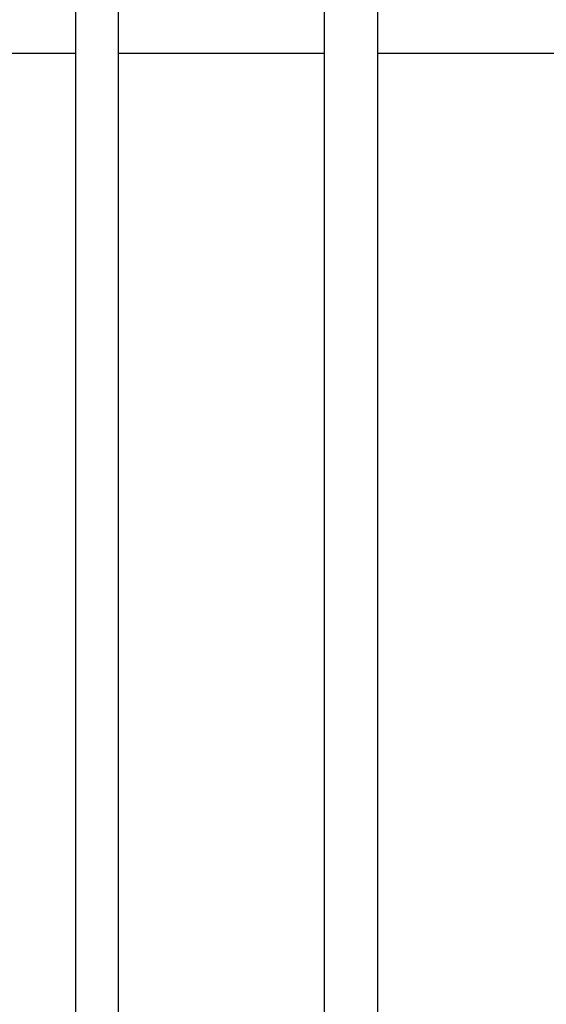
# Model space of a CAD drawing. Header units: inches. Extents: x 18 to 846, y -67 to 561.
# Tile 92 of 256: x 85 to 95, y 165 to 184. Entities that reach past the tile are written whole.
import ezdxf

# ---------------------------------------------------------------- set-up
doc = ezdxf.new("R2010")
doc.units = ezdxf.units.IN
doc.header["$LTSCALE"] = 24
doc.header["$MEASUREMENT"] = 0
doc.layers.add('Dimension (ANSI)', color=7, linetype='Continuous', lineweight=25)
doc.layers.add('Visible (ANSI)', color=7, linetype='Continuous', lineweight=30)
doc.styles.add('Note Text (ANSI)', font='tahoma.ttf')
doc.dimstyles.new('SB Fraction-16 (ANSI)', dxfattribs={"dimscale": 24, "dimtxt": 0.125, "dimasz": 0.098425, "dimexe": 0.125, "dimexo": 0.0625, "dimgap": 0.031496, "dimtad": 0, "dimtih": 1, "dimtoh": 1, "dimdec": 4, "dimrnd": 1e-08, "dimzin": 0, "dimdsep": 46, "dimlunit": 5, "dimtxsty": 'Note Text (ANSI)', "dimcen": 0.09, "dimdle": 0.393701, "dimclrd": 256, "dimclre": 256, "dimclrt": 256, "dimadec": 0, "dimazin": 3, "dimtfac": 0.96, "dimtofl": 0, "dimtmove": 0, "dimatfit": 3, "dimfxl": 1, "dimfrac": 2, "dimtolj": 1, "dimtzin": 12, "dimlwd": -1, "dimlwe": -1, "dimarcsym": 0})

# ---------------------------------------------------------------- blocks, each defined once
blk = doc.blocks.new('*D15')
at = {"layer": 'Defpoints', "color": 0, "transparency": 16777216}
for p in [(115.819, 378.668), (40.586, 88.956), (79.694, 88.956)]:
    blk.add_point(p, dxfattribs=at)
at = {"layer": 'Dimension (ANSI)', "transparency": 16777216}
for p, q in [((114.319, 378.668), (37.586, 378.668)), ((40.586, 376.306), (40.586, 240.462)), ((40.586, 91.318), (40.586, 235.162)), ((78.194, 88.956), (37.586, 88.956))]:
    blk.add_line(p, q, dxfattribs=at)
for points in [[(40.193, 376.306), (40.98, 376.306), (40.586, 378.668)], [(40.193, 91.318), (40.98, 91.318), (40.586, 88.956)]]:
    blk.add_solid(points, dxfattribs=at)
at = {"layer": 'Dimension (ANSI)', "transparency": 16777216, "insert": (31.446, 239.706), "char_height": 3, "attachment_point": 1, "style": 'Note Text (ANSI)'}
blk.add_mtext('\\A1;289 11/16', dxfattribs=at)

msp = doc.modelspace()

# ---------------------------------------------------------------- linework, layer by layer
at = {"layer": 'Visible (ANSI)'}
for p, q in [((90.98986, 208.57621), (90.98986, 163.2384)), ((92.03986, 208.57621), (92.03986, 163.2384)), ((86.09486, 207.87121), (86.09486, 163.2384)), ((86.93486, 207.87121), (86.93486, 163.2384)), ((81.93486, 183.73036), (86.09486, 183.73036)), ((86.93486, 183.73036), (90.98986, 183.73036)), ((92.03986, 183.73036), (96.09486, 183.73036))]:
    msp.add_line(p, q, dxfattribs=at)

# ---------------------------------------------------------------- dimensions: what is measured, and where the dimension line sits
at = {"layer": 'Dimension (ANSI)'}
dim = msp.add_linear_dim(base=(40.58635, 88.95616), p1=(115.81912, 378.66786), p2=(79.69412, 88.95616), angle=270, dimstyle='SB Fraction-16 (ANSI)', override={"dimgap": 0.031496, "dimdec": 4, "dimtol": 0, "dimlim": 0, "dimtp": 0, "dimtm": 0, "dimtdec": 2, "dimatfit": 1}, dxfattribs=at)
dim.commit()
dim.dimension.update_dxf_attribs({"geometry": '*D15', "text_midpoint": (40.58635, 237.81201), "dimtype": 160})

doc.saveas('drawing.dxf')
